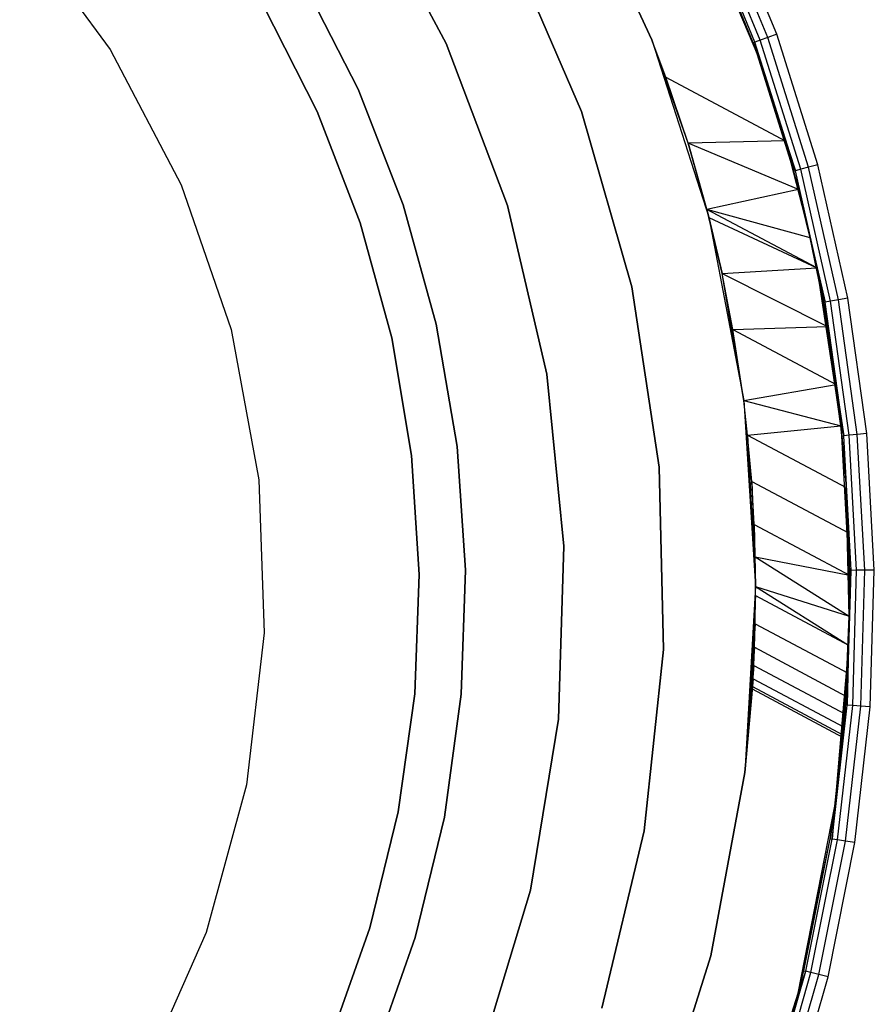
# Model space of a CAD drawing. Extents: x 0.61 to 3.96, y -1.67 to 1.67.
# Tile 21 of 27: x 2.9 to 3.57, y -0.33 to 0.45. Entities that reach past the tile are written whole.
import ezdxf

# ---------------------------------------------------------------- set-up
doc = ezdxf.new("R2010")
doc.units = 0
doc.header["$MEASUREMENT"] = 0
doc.layers.get('0').update_dxf_attribs({"color": 13, "linetype": 'CONTINUOUS'})

# ---------------------------------------------------------------- blocks, each defined once
blk = doc.blocks.new('ACRE_PM_STL_1')
at = {"color": 0}
for p, q in [((3.39849, 0.43429, 0.86811), (3.3367, 0.56765, 0.86811)), ((3.3367, 0.56765, 0.07677), (3.39849, 0.43429, 0.07677)), ((3.3367, 0.56765, 0.07677), (3.39849, 0.43429, 0.07677)), ((3.39849, 0.43429, 0.86811), (3.3367, 0.56765, 0.86811)), ((3.42336, 0.56091, 0.86811), (3.48173, 0.42252, 0.86811)), ((3.42336, 0.56091, 0.86811), (3.48173, 0.42252, 0.86811)), ((3.23645, 0.43135, 0.07677), (3.17202, 0.55165, 0.07677)), ((3.17202, 0.55165, 1.10039), (3.23645, 0.43135, 1.10039)), ((3.23645, 0.43135, 0.07677), (3.17202, 0.55165, 0.07677)), ((3.17202, 0.55165, 1.10039), (3.23645, 0.43135, 1.10039)), ((3.49686, 0.43866, 0.10827), (3.45591, 0.5384, 0.10827)), ((3.49686, 0.43866, 0.10827), (3.45591, 0.5384, 0.10827)), ((3.47835, 0.43195, 0.12795), (3.43803, 0.53017, 0.12795)), ((3.43803, 0.53017, 0.12795), (3.48173, 0.42252, 0.86811)), ((3.43803, 0.53017, 0.12795), (3.48173, 0.42252, 0.86811)), ((3.47835, 0.43195, 0.12795), (3.43803, 0.53017, 0.12795)), ((3.47976, 0.43246, 0.12042), (3.43939, 0.53079, 0.12042)), ((3.47976, 0.43246, 0.12042), (3.43939, 0.53079, 0.12042)), ((3.48377, 0.43391, 0.11403), (3.44326, 0.53258, 0.11403)), ((3.48377, 0.43391, 0.11403), (3.44326, 0.53258, 0.11403)), ((3.48977, 0.43609, 0.10977), (3.44906, 0.53525, 0.10977)), ((3.48977, 0.43609, 0.10977), (3.44906, 0.53525, 0.10977)), ((2.90027, 0.52408, 0.07677), (2.97153, 0.42675, 0.07677)), ((2.90027, 0.52408, 0.07677), (2.97153, 0.42675, 0.07677)), ((2.90027, 0.52408, 0.00197), (2.97153, 0.42675, 0.00197)), ((2.90027, 0.52408, 0.00197), (2.97153, 0.42675, 0.00197)), ((3.28604, 0.50981, 0.07677), (3.34302, 0.3778, 0.07677)), ((3.34302, 0.3778, 1.10039), (3.28604, 0.50981, 1.10039)), ((3.34302, 0.3778, 1.10039), (3.28604, 0.50981, 1.10039)), ((3.28604, 0.50981, 0.07677), (3.34302, 0.3778, 0.07677)), ((3.12246, 0.48237, 0.6752), (3.16697, 0.39532, 0.6752)), ((3.16697, 0.39532, 0.59646), (3.12246, 0.48237, 0.59646)), ((3.12246, 0.48237, 0.6752), (3.16697, 0.39532, 0.6752)), ((3.16697, 0.39532, 0.59646), (3.12246, 0.48237, 0.59646)), ((3.13482, 0.37781, 0.08337), (3.09224, 0.46169, 0.08337)), ((3.09224, 0.46169, 0.13104), (3.13482, 0.37781, 0.13104)), ((3.13482, 0.37781, 0.08337), (3.09224, 0.46169, 0.08337)), ((3.09224, 0.46169, 0.13104), (3.13482, 0.37781, 0.13104)), ((3.48977, 0.43609, 0.10977), (3.48377, 0.43391, 0.11403)), ((3.48977, 0.43609, 0.10977), (3.48377, 0.43391, 0.11403)), ((3.49686, 0.43866, 0.10827), (3.48977, 0.43609, 0.10977)), ((3.49686, 0.43866, 0.10827), (3.48977, 0.43609, 0.10977)), ((3.52205, 0.33387, 0.10977), (3.48977, 0.43609, 0.10977)), ((3.52205, 0.33387, 0.10977), (3.48977, 0.43609, 0.10977)), ((3.52932, 0.33584, 0.10827), (3.49686, 0.43866, 0.10827)), ((3.52932, 0.33584, 0.10827), (3.49686, 0.43866, 0.10827)), ((3.28463, 0.30366, 0.07677), (3.23645, 0.43135, 0.07677)), ((3.23645, 0.43135, 1.10039), (3.28463, 0.30366, 1.10039)), ((3.23645, 0.43135, 0.07677), (3.23645, 0.43135, 1.10039)), ((3.23645, 0.43135, 0.07677), (3.23645, 0.43135, 1.10039)), ((3.28463, 0.30366, 0.07677), (3.23645, 0.43135, 0.07677)), ((3.23645, 0.43135, 1.10039), (3.28463, 0.30366, 1.10039)), ((3.42697, 0.3528, 0.86992), (3.39849, 0.43429, 0.07677)), ((3.39849, 0.43429, 0.07677), (3.44343, 0.29435, 0.07677)), ((3.40953, 0.40488, 0.86811), (3.39849, 0.43429, 0.07677)), ((3.42697, 0.3528, 0.86992), (3.39849, 0.43429, 0.07677)), ((3.40953, 0.40488, 0.86811), (3.39849, 0.43429, 0.07677)), ((3.40953, 0.40488, 0.86811), (3.39849, 0.43429, 0.86811)), ((3.39849, 0.43429, 0.86811), (3.39849, 0.43429, 0.07677)), ((3.39849, 0.43429, 0.86811), (3.39849, 0.43429, 0.07677)), ((3.39849, 0.43429, 0.07677), (3.44343, 0.29435, 0.07677)), ((3.40953, 0.40488, 0.86811), (3.39849, 0.43429, 0.86811)), ((3.47835, 0.43195, 0.12795), (3.47976, 0.43246, 0.12042)), ((3.47835, 0.43195, 0.12795), (3.47976, 0.43246, 0.12042)), ((3.48173, 0.42252, 0.12795), (3.47835, 0.43195, 0.12795)), ((3.47835, 0.43195, 0.12795), (3.48173, 0.42252, 0.86811)), ((3.47835, 0.43195, 0.12795), (3.48173, 0.42252, 0.86811)), ((3.48173, 0.42252, 0.12795), (3.47835, 0.43195, 0.12795)), ((3.48377, 0.43391, 0.11403), (3.47976, 0.43246, 0.12042)), ((3.48377, 0.43391, 0.11403), (3.47976, 0.43246, 0.12042)), ((3.48173, 0.42252, 0.12795), (3.47976, 0.43246, 0.12042)), ((3.48173, 0.42252, 0.12795), (3.47976, 0.43246, 0.12042)), ((3.51176, 0.33109, 0.12042), (3.47976, 0.43246, 0.12042)), ((3.51176, 0.33109, 0.12042), (3.47976, 0.43246, 0.12042)), ((3.51588, 0.33221, 0.11403), (3.48377, 0.43391, 0.11403)), ((3.51588, 0.33221, 0.11403), (3.48377, 0.43391, 0.11403)), ((2.97153, 0.42675, 0.07677), (3.02748, 0.31989, 0.07677)), ((2.97153, 0.42675, 0.07677), (3.02748, 0.31989, 0.07677)), ((2.97153, 0.42675, 0.07677), (2.97153, 0.42675, 0.00197)), ((2.97153, 0.42675, 0.00197), (3.02748, 0.31989, 0.00197)), ((2.97153, 0.42675, 0.07677), (2.97153, 0.42675, 0.00197)), ((2.97153, 0.42675, 0.00197), (3.02748, 0.31989, 0.00197)), ((3.48173, 0.42252, 0.12795), (3.48173, 0.42252, 0.86811)), ((3.48173, 0.42252, 0.86811), (3.51031, 0.3307, 0.12795)), ((3.51031, 0.3307, 0.12795), (3.48173, 0.42252, 0.12795)), ((3.48173, 0.42252, 0.86811), (3.51031, 0.3307, 0.12795)), ((3.48173, 0.42252, 0.86811), (3.50357, 0.35472, 0.86811)), ((3.48173, 0.42252, 0.12795), (3.48173, 0.42252, 0.86811)), ((3.48173, 0.42252, 0.12795), (3.51176, 0.33109, 0.12042)), ((3.51031, 0.3307, 0.12795), (3.48173, 0.42252, 0.12795)), ((3.48173, 0.42252, 0.12795), (3.51176, 0.33109, 0.12042)), ((3.48173, 0.42252, 0.86811), (3.50357, 0.35472, 0.86811)), ((3.42697, 0.3528, 0.86992), (3.40953, 0.40488, 0.86811)), ((3.40953, 0.40488, 0.86811), (3.50357, 0.35472, 0.86811)), ((3.40953, 0.40488, 0.86811), (3.50357, 0.35472, 0.86811)), ((3.42697, 0.3528, 0.86992), (3.40953, 0.40488, 0.86811)), ((3.16697, 0.39532, 0.6752), (3.16697, 0.39532, 0.59646)), ((3.16697, 0.39532, 0.6752), (3.20245, 0.30422, 0.6752)), ((3.20245, 0.30422, 0.59646), (3.16697, 0.39532, 0.59646)), ((3.16697, 0.39532, 0.6752), (3.16697, 0.39532, 0.59646)), ((3.16697, 0.39532, 0.6752), (3.20245, 0.30422, 0.6752)), ((3.20245, 0.30422, 0.59646), (3.16697, 0.39532, 0.59646)), ((3.16869, 0.29005, 0.08337), (3.13482, 0.37781, 0.08337)), ((3.13482, 0.37781, 0.08337), (3.13482, 0.37781, 0.13104)), ((3.13482, 0.37781, 0.13104), (3.16869, 0.29005, 0.13104)), ((3.13482, 0.37781, 0.08337), (3.13482, 0.37781, 0.13104)), ((3.16869, 0.29005, 0.08337), (3.13482, 0.37781, 0.08337)), ((3.13482, 0.37781, 0.13104), (3.16869, 0.29005, 0.13104)), ((3.34302, 0.3778, 0.07677), (3.38266, 0.2396, 0.07677)), ((3.38266, 0.2396, 1.10039), (3.34302, 0.3778, 1.10039)), ((3.34302, 0.3778, 1.10039), (3.34302, 0.3778, 0.07677)), ((3.38266, 0.2396, 1.10039), (3.34302, 0.3778, 1.10039)), ((3.34302, 0.3778, 0.07677), (3.38266, 0.2396, 0.07677)), ((3.34302, 0.3778, 1.10039), (3.34302, 0.3778, 0.07677)), ((3.50357, 0.35472, 0.86811), (3.42697, 0.3528, 0.86992)), ((3.50357, 0.35472, 0.86811), (3.42697, 0.3528, 0.86992)), ((3.44182, 0.3006, 0.87568), (3.42697, 0.3528, 0.86992)), ((3.42697, 0.3528, 0.86992), (3.44343, 0.29435, 0.07677)), ((3.42697, 0.3528, 0.86992), (3.44343, 0.29435, 0.07677)), ((3.51409, 0.31641, 0.86917), (3.42697, 0.3528, 0.86992)), ((3.44182, 0.3006, 0.87568), (3.42697, 0.3528, 0.86992)), ((3.51409, 0.31641, 0.86917), (3.42697, 0.3528, 0.86992)), ((3.50357, 0.35472, 0.86811), (3.51031, 0.3307, 0.12795)), ((3.50357, 0.35472, 0.86811), (3.51031, 0.3307, 0.12795)), ((3.50357, 0.35472, 0.86811), (3.52331, 0.27819, 0.12795)), ((3.50357, 0.35472, 0.86811), (3.52331, 0.27819, 0.12795)), ((3.50357, 0.35472, 0.86811), (3.51409, 0.31641, 0.86917)), ((3.50357, 0.35472, 0.86811), (3.51409, 0.31641, 0.86917)), ((3.52205, 0.33387, 0.10977), (3.51588, 0.33221, 0.11403)), ((3.52205, 0.33387, 0.10977), (3.51588, 0.33221, 0.11403)), ((3.52932, 0.33584, 0.10827), (3.52205, 0.33387, 0.10977)), ((3.52932, 0.33584, 0.10827), (3.52205, 0.33387, 0.10977)), ((3.54565, 0.22931, 0.10977), (3.52205, 0.33387, 0.10977)), ((3.54565, 0.22931, 0.10977), (3.52205, 0.33387, 0.10977)), ((3.55306, 0.23066, 0.10827), (3.52932, 0.33584, 0.10827)), ((3.55306, 0.23066, 0.10827), (3.52932, 0.33584, 0.10827)), ((3.51031, 0.3307, 0.12795), (3.51176, 0.33109, 0.12042)), ((3.51031, 0.3307, 0.12795), (3.51176, 0.33109, 0.12042)), ((3.52331, 0.27819, 0.12795), (3.51031, 0.3307, 0.12795)), ((3.52331, 0.27819, 0.12795), (3.51031, 0.3307, 0.12795)), ((3.51588, 0.33221, 0.11403), (3.51176, 0.33109, 0.12042)), ((3.51588, 0.33221, 0.11403), (3.51176, 0.33109, 0.12042)), ((3.52331, 0.27819, 0.12795), (3.51176, 0.33109, 0.12042)), ((3.52331, 0.27819, 0.12795), (3.51176, 0.33109, 0.12042)), ((3.53517, 0.2274, 0.12042), (3.51176, 0.33109, 0.12042)), ((3.53517, 0.2274, 0.12042), (3.51176, 0.33109, 0.12042)), ((3.53937, 0.22817, 0.11403), (3.51588, 0.33221, 0.11403)), ((3.53937, 0.22817, 0.11403), (3.51588, 0.33221, 0.11403)), ((3.02748, 0.31989, 0.07677), (3.06688, 0.20587, 0.07677)), ((3.02748, 0.31989, 0.07677), (3.06688, 0.20587, 0.07677)), ((3.02748, 0.31989, 0.07677), (3.02748, 0.31989, 0.00197)), ((3.02748, 0.31989, 0.00197), (3.06688, 0.20587, 0.00197)), ((3.02748, 0.31989, 0.07677), (3.02748, 0.31989, 0.00197)), ((3.02748, 0.31989, 0.00197), (3.06688, 0.20587, 0.00197)), ((3.51409, 0.31641, 0.86917), (3.44182, 0.3006, 0.87568)), ((3.51409, 0.31641, 0.86917), (3.44182, 0.3006, 0.87568)), ((3.51409, 0.31641, 0.86917), (3.52331, 0.27819, 0.12795)), ((3.51409, 0.31641, 0.86917), (3.52331, 0.27819, 0.12795)), ((3.51409, 0.31641, 0.86917), (3.52333, 0.27811, 0.87245)), ((3.51409, 0.31641, 0.86917), (3.52333, 0.27811, 0.87245)), ((3.20245, 0.30422, 0.6752), (3.20245, 0.30422, 0.59646)), ((3.20245, 0.30422, 0.6752), (3.22853, 0.20999, 0.6752)), ((3.22853, 0.20999, 0.59646), (3.20245, 0.30422, 0.59646)), ((3.20245, 0.30422, 0.6752), (3.20245, 0.30422, 0.59646)), ((3.20245, 0.30422, 0.6752), (3.22853, 0.20999, 0.6752)), ((3.22853, 0.20999, 0.59646), (3.20245, 0.30422, 0.59646)), ((3.31573, 0.17078, 0.07677), (3.28463, 0.30366, 0.07677)), ((3.28463, 0.30366, 1.10039), (3.31573, 0.17078, 1.10039)), ((3.28463, 0.30366, 0.07677), (3.28463, 0.30366, 1.10039)), ((3.28463, 0.30366, 0.07677), (3.28463, 0.30366, 1.10039)), ((3.31573, 0.17078, 0.07677), (3.28463, 0.30366, 0.07677)), ((3.28463, 0.30366, 1.10039), (3.31573, 0.17078, 1.10039)), ((3.44345, 0.2943, 0.87666), (3.44182, 0.3006, 0.87568)), ((3.44182, 0.3006, 0.87568), (3.44343, 0.29435, 0.07677)), ((3.44182, 0.3006, 0.87568), (3.44343, 0.29435, 0.07677)), ((3.44345, 0.2943, 0.87666), (3.44182, 0.3006, 0.87568)), ((3.52842, 0.25441, 0.87568), (3.44182, 0.3006, 0.87568)), ((3.52333, 0.27811, 0.87245), (3.44182, 0.3006, 0.87568)), ((3.52842, 0.25441, 0.87568), (3.44182, 0.3006, 0.87568)), ((3.52333, 0.27811, 0.87245), (3.44182, 0.3006, 0.87568)), ((3.1935, 0.19931, 0.08337), (3.16869, 0.29005, 0.08337)), ((3.16869, 0.29005, 0.08337), (3.16869, 0.29005, 0.13104)), ((3.16869, 0.29005, 0.13104), (3.1935, 0.19931, 0.13104)), ((3.16869, 0.29005, 0.08337), (3.16869, 0.29005, 0.13104)), ((3.1935, 0.19931, 0.08337), (3.16869, 0.29005, 0.08337)), ((3.16869, 0.29005, 0.13104), (3.1935, 0.19931, 0.13104)), ((3.44343, 0.29435, 0.07677), (3.44345, 0.2943, 0.87666)), ((3.44343, 0.29435, 0.07677), (3.44345, 0.2943, 0.87666)), ((3.44343, 0.29435, 0.07677), (3.4538, 0.25009, 0.88551)), ((3.44343, 0.29435, 0.07677), (3.4538, 0.25009, 0.88551)), ((3.44343, 0.29435, 0.07677), (3.47084, 0.14994, 0.07677)), ((3.44343, 0.29435, 0.07677), (3.47084, 0.14994, 0.07677)), ((3.4538, 0.25009, 0.88551), (3.44345, 0.2943, 0.87666)), ((3.44345, 0.2943, 0.87666), (3.52842, 0.25441, 0.87568)), ((3.44345, 0.2943, 0.87666), (3.52842, 0.25441, 0.87568)), ((3.4538, 0.25009, 0.88551), (3.44345, 0.2943, 0.87666)), ((3.52331, 0.27819, 0.12795), (3.52333, 0.27811, 0.87245)), ((3.53369, 0.22714, 0.12795), (3.52331, 0.27819, 0.12795)), ((3.52331, 0.27819, 0.12795), (3.52333, 0.27811, 0.87245)), ((3.52331, 0.27819, 0.12795), (3.53517, 0.2274, 0.12042)), ((3.52331, 0.27819, 0.12795), (3.53517, 0.2274, 0.12042)), ((3.53369, 0.22714, 0.12795), (3.52331, 0.27819, 0.12795)), ((3.52333, 0.27811, 0.87245), (3.53369, 0.22714, 0.12795)), ((3.52333, 0.27811, 0.87245), (3.53369, 0.22714, 0.12795)), ((3.52333, 0.27811, 0.87245), (3.52842, 0.25441, 0.87568)), ((3.52333, 0.27811, 0.87245), (3.52842, 0.25441, 0.87568)), ((3.4538, 0.25009, 0.88551), (3.52842, 0.25441, 0.87568)), ((3.4538, 0.25009, 0.88551), (3.52842, 0.25441, 0.87568)), ((3.47084, 0.14994, 0.07677), (3.4538, 0.25009, 0.88551)), ((3.47084, 0.14994, 0.07677), (3.4538, 0.25009, 0.88551)), ((3.4624, 0.20592, 0.89808), (3.4538, 0.25009, 0.88551)), ((3.4538, 0.25009, 0.88551), (3.53697, 0.20833, 0.88481)), ((3.4538, 0.25009, 0.88551), (3.53697, 0.20833, 0.88481)), ((3.4624, 0.20592, 0.89808), (3.4538, 0.25009, 0.88551)), ((3.52842, 0.25441, 0.87568), (3.53369, 0.22714, 0.12795)), ((3.52842, 0.25441, 0.87568), (3.53369, 0.22714, 0.12795)), ((3.52842, 0.25441, 0.87568), (3.54753, 0.12995, 0.12795)), ((3.52842, 0.25441, 0.87568), (3.54753, 0.12995, 0.12795)), ((3.52842, 0.25441, 0.87568), (3.53697, 0.20833, 0.88481)), ((3.52842, 0.25441, 0.87568), (3.53697, 0.20833, 0.88481)), ((3.38266, 0.2396, 0.07677), (3.4043, 0.09745, 0.07677)), ((3.4043, 0.09745, 1.10039), (3.38266, 0.2396, 1.10039)), ((3.38266, 0.2396, 1.10039), (3.38266, 0.2396, 0.07677)), ((3.4043, 0.09745, 1.10039), (3.38266, 0.2396, 1.10039)), ((3.38266, 0.2396, 0.07677), (3.4043, 0.09745, 0.07677)), ((3.38266, 0.2396, 1.10039), (3.38266, 0.2396, 0.07677)), ((3.53369, 0.22714, 0.12795), (3.53517, 0.2274, 0.12042)), ((3.53369, 0.22714, 0.12795), (3.53517, 0.2274, 0.12042)), ((3.54753, 0.12995, 0.12795), (3.53369, 0.22714, 0.12795)), ((3.53369, 0.22714, 0.12795), (3.54982, 0.12212, 0.12042)), ((3.54753, 0.12995, 0.12795), (3.53369, 0.22714, 0.12795)), ((3.53369, 0.22714, 0.12795), (3.54982, 0.12212, 0.12042)), ((3.53937, 0.22817, 0.11403), (3.53517, 0.2274, 0.12042)), ((3.53937, 0.22817, 0.11403), (3.53517, 0.2274, 0.12042)), ((3.54982, 0.12212, 0.12042), (3.53517, 0.2274, 0.12042)), ((3.54982, 0.12212, 0.12042), (3.53517, 0.2274, 0.12042)), ((3.54565, 0.22931, 0.10977), (3.53937, 0.22817, 0.11403)), ((3.54565, 0.22931, 0.10977), (3.53937, 0.22817, 0.11403)), ((3.55407, 0.12253, 0.11403), (3.53937, 0.22817, 0.11403)), ((3.55407, 0.12253, 0.11403), (3.53937, 0.22817, 0.11403)), ((3.55306, 0.23066, 0.10827), (3.54565, 0.22931, 0.10977)), ((3.55306, 0.23066, 0.10827), (3.54565, 0.22931, 0.10977)), ((3.56042, 0.12315, 0.10977), (3.54565, 0.22931, 0.10977)), ((3.56042, 0.12315, 0.10977), (3.54565, 0.22931, 0.10977)), ((3.56792, 0.12387, 0.10827), (3.55306, 0.23066, 0.10827)), ((3.56792, 0.12387, 0.10827), (3.55306, 0.23066, 0.10827)), ((3.22853, 0.20999, 0.6752), (3.22853, 0.20999, 0.59646)), ((3.22853, 0.20999, 0.6752), (3.24494, 0.11361, 0.6752)), ((3.24494, 0.11361, 0.59646), (3.22853, 0.20999, 0.59646)), ((3.22853, 0.20999, 0.6752), (3.22853, 0.20999, 0.59646)), ((3.22853, 0.20999, 0.6752), (3.24494, 0.11361, 0.6752)), ((3.24494, 0.11361, 0.59646), (3.22853, 0.20999, 0.59646)), ((3.06688, 0.20587, 0.07677), (3.08885, 0.08726, 0.07677)), ((3.06688, 0.20587, 0.07677), (3.08885, 0.08726, 0.07677)), ((3.06688, 0.20587, 0.07677), (3.06688, 0.20587, 0.00197)), ((3.06688, 0.20587, 0.00197), (3.08885, 0.08726, 0.00197)), ((3.06688, 0.20587, 0.07677), (3.06688, 0.20587, 0.00197)), ((3.06688, 0.20587, 0.00197), (3.08885, 0.08726, 0.00197)), ((3.4624, 0.20592, 0.89808), (3.53697, 0.20833, 0.88481)), ((3.4624, 0.20592, 0.89808), (3.53697, 0.20833, 0.88481)), ((3.47084, 0.14994, 0.07677), (3.4624, 0.20592, 0.89808)), ((3.47084, 0.14994, 0.92041), (3.4624, 0.20592, 0.89808)), ((3.47084, 0.14994, 0.07677), (3.4624, 0.20592, 0.89808)), ((3.4624, 0.20592, 0.89808), (3.54375, 0.16252, 0.89808)), ((3.4624, 0.20592, 0.89808), (3.54375, 0.16252, 0.89808)), ((3.47084, 0.14994, 0.92041), (3.4624, 0.20592, 0.89808)), ((3.53697, 0.20833, 0.88481), (3.54753, 0.12995, 0.12795)), ((3.53697, 0.20833, 0.88481), (3.54753, 0.12995, 0.12795)), ((3.53697, 0.20833, 0.88481), (3.54375, 0.16252, 0.89808)), ((3.53697, 0.20833, 0.88481), (3.54375, 0.16252, 0.89808)), ((3.20901, 0.10653, 0.08337), (3.1935, 0.19931, 0.08337)), ((3.1935, 0.19931, 0.08337), (3.1935, 0.19931, 0.13104)), ((3.1935, 0.19931, 0.13104), (3.20901, 0.10653, 0.13104)), ((3.1935, 0.19931, 0.08337), (3.1935, 0.19931, 0.13104)), ((3.20901, 0.10653, 0.08337), (3.1935, 0.19931, 0.08337)), ((3.1935, 0.19931, 0.13104), (3.20901, 0.10653, 0.13104)), ((3.32921, 0.03498, 0.07677), (3.31573, 0.17078, 0.07677)), ((3.31573, 0.17078, 1.10039), (3.32921, 0.03498, 1.10039)), ((3.31573, 0.17078, 0.07677), (3.31573, 0.17078, 1.10039)), ((3.31573, 0.17078, 0.07677), (3.31573, 0.17078, 1.10039)), ((3.32921, 0.03498, 0.07677), (3.31573, 0.17078, 0.07677)), ((3.31573, 0.17078, 1.10039), (3.32921, 0.03498, 1.10039)), ((3.47084, 0.14994, 0.92041), (3.54375, 0.16252, 0.89808)), ((3.47084, 0.14994, 0.92041), (3.54375, 0.16252, 0.89808)), ((3.54753, 0.12995, 0.12795), (3.54375, 0.16252, 0.89808)), ((3.54375, 0.16252, 0.89808), (3.54753, 0.12995, 0.91045)), ((3.54753, 0.12995, 0.12795), (3.54375, 0.16252, 0.89808)), ((3.54375, 0.16252, 0.89808), (3.54753, 0.12995, 0.91045)), ((3.47398, 0.1226, 0.93446), (3.47084, 0.14994, 0.07677)), ((3.47084, 0.14994, 0.07677), (3.48029, 0.00326, 0.07677)), ((3.47398, 0.1226, 0.93446), (3.47084, 0.14994, 0.07677)), ((3.47398, 0.1226, 0.93446), (3.47084, 0.14994, 0.92041)), ((3.47084, 0.14994, 0.92041), (3.47084, 0.14994, 0.07677)), ((3.47084, 0.14994, 0.92041), (3.47084, 0.14994, 0.07677)), ((3.47084, 0.14994, 0.07677), (3.48029, 0.00326, 0.07677)), ((3.47084, 0.14994, 0.92041), (3.54753, 0.12995, 0.91045)), ((3.47084, 0.14994, 0.92041), (3.54753, 0.12995, 0.91045)), ((3.47398, 0.1226, 0.93446), (3.47084, 0.14994, 0.92041)), ((3.47398, 0.1226, 0.93446), (3.54753, 0.12995, 0.91045)), ((3.47398, 0.1226, 0.93446), (3.54753, 0.12995, 0.91045)), ((3.54833, 0.12198, 0.12795), (3.54753, 0.12995, 0.91045)), ((3.54753, 0.12995, 0.91045), (3.55161, 0.08119, 0.93446)), ((3.54833, 0.12198, 0.12795), (3.54753, 0.12995, 0.91045)), ((3.54833, 0.12198, 0.12795), (3.54753, 0.12995, 0.12795)), ((3.54753, 0.12995, 0.12795), (3.54753, 0.12995, 0.91045)), ((3.54753, 0.12995, 0.12795), (3.54753, 0.12995, 0.91045)), ((3.54753, 0.12995, 0.12795), (3.54982, 0.12212, 0.12042)), ((3.54753, 0.12995, 0.12795), (3.54982, 0.12212, 0.12042)), ((3.54833, 0.12198, 0.12795), (3.54753, 0.12995, 0.12795)), ((3.54753, 0.12995, 0.91045), (3.55161, 0.08119, 0.93446)), ((3.47718, 0.08613, 0.95718), (3.47398, 0.1226, 0.93446)), ((3.47398, 0.1226, 0.93446), (3.48029, 0.00326, 0.07677)), ((3.47398, 0.1226, 0.93446), (3.48029, 0.00326, 0.07677)), ((3.47398, 0.1226, 0.93446), (3.55161, 0.08119, 0.93446)), ((3.47718, 0.08613, 0.95718), (3.47398, 0.1226, 0.93446)), ((3.47398, 0.1226, 0.93446), (3.55161, 0.08119, 0.93446)), ((3.54833, 0.12198, 0.12795), (3.54982, 0.12212, 0.12042)), ((3.54833, 0.12198, 0.12795), (3.54982, 0.12212, 0.12042)), ((3.55411, 0.01596, 0.12795), (3.54833, 0.12198, 0.12795)), ((3.54833, 0.12198, 0.12795), (3.55161, 0.08119, 0.93446)), ((3.54833, 0.12198, 0.12795), (3.55161, 0.08119, 0.93446)), ((3.55411, 0.01596, 0.12795), (3.54833, 0.12198, 0.12795)), ((3.55407, 0.12253, 0.11403), (3.54982, 0.12212, 0.12042)), ((3.55407, 0.12253, 0.11403), (3.54982, 0.12212, 0.12042)), ((3.55561, 0.01598, 0.12042), (3.54982, 0.12212, 0.12042)), ((3.55561, 0.01598, 0.12042), (3.54982, 0.12212, 0.12042)), ((3.56042, 0.12315, 0.10977), (3.55407, 0.12253, 0.11403)), ((3.56042, 0.12315, 0.10977), (3.55407, 0.12253, 0.11403)), ((3.55987, 0.01603, 0.11403), (3.55407, 0.12253, 0.11403)), ((3.55987, 0.01603, 0.11403), (3.55407, 0.12253, 0.11403)), ((3.56792, 0.12387, 0.10827), (3.56042, 0.12315, 0.10977)), ((3.56792, 0.12387, 0.10827), (3.56042, 0.12315, 0.10977)), ((3.56626, 0.01611, 0.10977), (3.56042, 0.12315, 0.10977)), ((3.56626, 0.01611, 0.10977), (3.56042, 0.12315, 0.10977)), ((3.57379, 0.01621, 0.10827), (3.56792, 0.12387, 0.10827)), ((3.57379, 0.01621, 0.10827), (3.56792, 0.12387, 0.10827)), ((3.24494, 0.11361, 0.6752), (3.24494, 0.11361, 0.59646)), ((3.24494, 0.11361, 0.6752), (3.25151, 0.01606, 0.6752)), ((3.25151, 0.01606, 0.59646), (3.24494, 0.11361, 0.59646)), ((3.24494, 0.11361, 0.6752), (3.24494, 0.11361, 0.59646)), ((3.24494, 0.11361, 0.6752), (3.25151, 0.01606, 0.6752)), ((3.25151, 0.01606, 0.59646), (3.24494, 0.11361, 0.59646)), ((3.21506, 0.01265, 0.08337), (3.20901, 0.10653, 0.08337)), ((3.20901, 0.10653, 0.08337), (3.20901, 0.10653, 0.13104)), ((3.20901, 0.10653, 0.13104), (3.21506, 0.01265, 0.13104)), ((3.20901, 0.10653, 0.08337), (3.20901, 0.10653, 0.13104)), ((3.21506, 0.01265, 0.08337), (3.20901, 0.10653, 0.08337)), ((3.20901, 0.10653, 0.13104), (3.21506, 0.01265, 0.13104)), ((3.4043, 0.09745, 0.07677), (3.40758, -0.04629, 0.07677)), ((3.40758, -0.04629, 1.10039), (3.4043, 0.09745, 1.10039)), ((3.4043, 0.09745, 1.10039), (3.4043, 0.09745, 0.07677)), ((3.40758, -0.04629, 1.10039), (3.4043, 0.09745, 1.10039)), ((3.4043, 0.09745, 0.07677), (3.40758, -0.04629, 0.07677)), ((3.4043, 0.09745, 1.10039), (3.4043, 0.09745, 0.07677)), ((3.08885, 0.08726, 0.07677), (3.09289, -0.0333, 0.07677)), ((3.08885, 0.08726, 0.07677), (3.09289, -0.0333, 0.07677)), ((3.08885, 0.08726, 0.07677), (3.08885, 0.08726, 0.00197)), ((3.08885, 0.08726, 0.00197), (3.09289, -0.0333, 0.00197)), ((3.08885, 0.08726, 0.07677), (3.08885, 0.08726, 0.00197)), ((3.08885, 0.08726, 0.00197), (3.09289, -0.0333, 0.00197)), ((3.47915, 0.05222, 0.98342), (3.47718, 0.08613, 0.95718)), ((3.47718, 0.08613, 0.95718), (3.48029, 0.00326, 0.07677)), ((3.47718, 0.08613, 0.95718), (3.48029, 0.00326, 0.07677)), ((3.47718, 0.08613, 0.95718), (3.55339, 0.04555, 0.95712)), ((3.47915, 0.05222, 0.98342), (3.47718, 0.08613, 0.95718)), ((3.47718, 0.08613, 0.95718), (3.55339, 0.04555, 0.95712)), ((3.55161, 0.08119, 0.93446), (3.55339, 0.04555, 0.95712)), ((3.55405, -0.02011, 0.12795), (3.55161, 0.08119, 0.93446)), ((3.55411, 0.01596, 0.12795), (3.55161, 0.08119, 0.93446)), ((3.55405, -0.02011, 0.12795), (3.55161, 0.08119, 0.93446)), ((3.55411, 0.01596, 0.12795), (3.55161, 0.08119, 0.93446)), ((3.55161, 0.08119, 0.93446), (3.55339, 0.04555, 0.95712)), ((3.47999, 0.02667, 1.00749), (3.47915, 0.05222, 0.98342)), ((3.47915, 0.05222, 0.98342), (3.48029, 0.00326, 0.07677)), ((3.47915, 0.05222, 0.98342), (3.48029, 0.00326, 0.07677)), ((3.47915, 0.05222, 0.98342), (3.55415, 0.01221, 0.98342)), ((3.47915, 0.05222, 0.98342), (3.55415, 0.01221, 0.98342)), ((3.47999, 0.02667, 1.00749), (3.47915, 0.05222, 0.98342)), ((3.55339, 0.04555, 0.95712), (3.55405, -0.02011, 0.12795)), ((3.55339, 0.04555, 0.95712), (3.55405, -0.02011, 0.12795)), ((3.55339, 0.04555, 0.95712), (3.55415, 0.01221, 0.98342)), ((3.55339, 0.04555, 0.95712), (3.55415, 0.01221, 0.98342)), ((3.32486, -0.10142, 0.07677), (3.32921, 0.03498, 0.07677)), ((3.32921, 0.03498, 1.10039), (3.32486, -0.10142, 1.10039)), ((3.32486, -0.10142, 0.07677), (3.32921, 0.03498, 0.07677)), ((3.32921, 0.03498, 1.10039), (3.32486, -0.10142, 1.10039)), ((3.32921, 0.03498, 0.07677), (3.32921, 0.03498, 1.10039)), ((3.32921, 0.03498, 0.07677), (3.32921, 0.03498, 1.10039)), ((3.48029, 0.00326, 0.07677), (3.47999, 0.02667, 1.00749)), ((3.48029, 0.00326, 1.03393), (3.47999, 0.02667, 1.00749)), ((3.48029, 0.00326, 0.07677), (3.47999, 0.02667, 1.00749)), ((3.47999, 0.02667, 1.00749), (3.55415, 0.01221, 0.98342)), ((3.47999, 0.02667, 1.00749), (3.55415, 0.01221, 0.98342)), ((3.47999, 0.02667, 1.00749), (3.55405, -0.02011, 1.01527)), ((3.47999, 0.02667, 1.00749), (3.55405, -0.02011, 1.01527)), ((3.48029, 0.00326, 1.03393), (3.47999, 0.02667, 1.00749)), ((3.25151, 0.01606, 0.6752), (3.24819, -0.08165, 0.6752)), ((3.24819, -0.08165, 0.59646), (3.25151, 0.01606, 0.59646)), ((3.25151, 0.01606, 0.6752), (3.24819, -0.08165, 0.6752)), ((3.24819, -0.08165, 0.59646), (3.25151, 0.01606, 0.59646)), ((3.25151, 0.01606, 0.6752), (3.25151, 0.01606, 0.59646)), ((3.25151, 0.01606, 0.6752), (3.25151, 0.01606, 0.59646)), ((3.55249, -0.09027, 0.12042), (3.55561, 0.01598, 0.12042)), ((3.55249, -0.09027, 0.12042), (3.55561, 0.01598, 0.12042)), ((3.55405, -0.02011, 0.12795), (3.55561, 0.01598, 0.12042)), ((3.55405, -0.02011, 0.12795), (3.55561, 0.01598, 0.12042)), ((3.55405, -0.02011, 0.12795), (3.55411, 0.01596, 0.12795)), ((3.55405, -0.02011, 0.12795), (3.55411, 0.01596, 0.12795)), ((3.55411, 0.01596, 0.12795), (3.55561, 0.01598, 0.12042)), ((3.55411, 0.01596, 0.12795), (3.55561, 0.01598, 0.12042)), ((3.55987, 0.01603, 0.11403), (3.55561, 0.01598, 0.12042)), ((3.55987, 0.01603, 0.11403), (3.55561, 0.01598, 0.12042)), ((3.55675, -0.09058, 0.11403), (3.55987, 0.01603, 0.11403)), ((3.55675, -0.09058, 0.11403), (3.55987, 0.01603, 0.11403)), ((3.56626, 0.01611, 0.10977), (3.55987, 0.01603, 0.11403)), ((3.56626, 0.01611, 0.10977), (3.55987, 0.01603, 0.11403)), ((3.56312, -0.09103, 0.10977), (3.56626, 0.01611, 0.10977)), ((3.56312, -0.09103, 0.10977), (3.56626, 0.01611, 0.10977)), ((3.57379, 0.01621, 0.10827), (3.56626, 0.01611, 0.10977)), ((3.57379, 0.01621, 0.10827), (3.56626, 0.01611, 0.10977)), ((3.57063, -0.09157, 0.10827), (3.57379, 0.01621, 0.10827)), ((3.57063, -0.09157, 0.10827), (3.57379, 0.01621, 0.10827)), ((3.21157, -0.08136, 0.08337), (3.21506, 0.01265, 0.08337)), ((3.21506, 0.01265, 0.13104), (3.21157, -0.08136, 0.13104)), ((3.21157, -0.08136, 0.08337), (3.21506, 0.01265, 0.08337)), ((3.21506, 0.01265, 0.13104), (3.21157, -0.08136, 0.13104)), ((3.21506, 0.01265, 0.08337), (3.21506, 0.01265, 0.13104)), ((3.21506, 0.01265, 0.08337), (3.21506, 0.01265, 0.13104)), ((3.55415, 0.01221, 0.98342), (3.55405, -0.02011, 0.12795)), ((3.55415, 0.01221, 0.98342), (3.55405, -0.02011, 0.12795)), ((3.55415, 0.01221, 0.98342), (3.55405, -0.02011, 1.01527)), ((3.55415, 0.01221, 0.98342), (3.55405, -0.02011, 1.01527)), ((3.48029, 0.00326, 0.07677), (3.47164, -0.14346, 0.07677)), ((3.48029, 0.00326, 0.07677), (3.47164, -0.14346, 0.07677)), ((3.48028, -0.00383, 1.04302), (3.48029, 0.00326, 0.07677)), ((3.48028, -0.00383, 1.04302), (3.48029, 0.00326, 0.07677)), ((3.48028, -0.00383, 1.04302), (3.48029, 0.00326, 1.03393)), ((3.48028, -0.00383, 1.04302), (3.48029, 0.00326, 1.03393)), ((3.48029, 0.00326, 1.03393), (3.48029, 0.00326, 0.07677)), ((3.48029, 0.00326, 1.03393), (3.48029, 0.00326, 0.07677)), ((3.48029, 0.00326, 1.03393), (3.55405, -0.02011, 1.01527)), ((3.48029, 0.00326, 1.03393), (3.55405, -0.02011, 1.01527)), ((3.48029, 0.00326, 1.03393), (3.55348, -0.04293, 1.04308)), ((3.48029, 0.00326, 1.03393), (3.55348, -0.04293, 1.04308)), ((3.48028, -0.00383, 1.04302), (3.47164, -0.14346, 0.07677)), ((3.48028, -0.00383, 1.04302), (3.47164, -0.14346, 0.07677)), ((3.48, -0.02615, 1.07608), (3.48028, -0.00383, 1.04302)), ((3.48, -0.02615, 1.07608), (3.48028, -0.00383, 1.04302)), ((3.48028, -0.00383, 1.04302), (3.55348, -0.04293, 1.04308)), ((3.48028, -0.00383, 1.04302), (3.55348, -0.04293, 1.04308)), ((3.55405, -0.02011, 1.01527), (3.551, -0.09017, 0.12795)), ((3.551, -0.09017, 0.12795), (3.55405, -0.02011, 0.12795)), ((3.55405, -0.02011, 1.01527), (3.551, -0.09017, 0.12795)), ((3.551, -0.09017, 0.12795), (3.55405, -0.02011, 0.12795)), ((3.55405, -0.02011, 0.12795), (3.55249, -0.09027, 0.12042)), ((3.55405, -0.02011, 0.12795), (3.55249, -0.09027, 0.12042)), ((3.55405, -0.02011, 1.01527), (3.55348, -0.04293, 1.04308)), ((3.55405, -0.02011, 1.01527), (3.55348, -0.04293, 1.04308)), ((3.55405, -0.02011, 0.12795), (3.55405, -0.02011, 1.01527)), ((3.55405, -0.02011, 0.12795), (3.55405, -0.02011, 1.01527)), ((3.48, -0.02615, 1.07608), (3.47164, -0.14346, 0.07677)), ((3.48, -0.02615, 1.07608), (3.47164, -0.14346, 0.07677)), ((3.47945, -0.04467, 1.11115), (3.48, -0.02615, 1.07608)), ((3.47945, -0.04467, 1.11115), (3.48, -0.02615, 1.07608)), ((3.48, -0.02615, 1.07608), (3.55255, -0.06487, 1.07611)), ((3.48, -0.02615, 1.07608), (3.55255, -0.06487, 1.07611)), ((3.09289, -0.0333, 0.07677), (3.07892, -0.15311, 0.07677)), ((3.09289, -0.0333, 0.07677), (3.07892, -0.15311, 0.07677)), ((3.09289, -0.0333, 0.00197), (3.07892, -0.15311, 0.00197)), ((3.09289, -0.0333, 0.00197), (3.07892, -0.15311, 0.00197)), ((3.09289, -0.0333, 0.07677), (3.09289, -0.0333, 0.00197)), ((3.09289, -0.0333, 0.07677), (3.09289, -0.0333, 0.00197)), ((3.40758, -0.04629, 0.07677), (3.39246, -0.18927, 0.07677)), ((3.39246, -0.18927, 1.10039), (3.40758, -0.04629, 1.10039)), ((3.39246, -0.18927, 1.10039), (3.40758, -0.04629, 1.10039)), ((3.40758, -0.04629, 0.07677), (3.39246, -0.18927, 0.07677)), ((3.40758, -0.04629, 1.10039), (3.40758, -0.04629, 0.07677)), ((3.40758, -0.04629, 1.10039), (3.40758, -0.04629, 0.07677)), ((3.47945, -0.04467, 1.11115), (3.47164, -0.14346, 0.07677)), ((3.47945, -0.04467, 1.11115), (3.47164, -0.14346, 0.07677)), ((3.47883, -0.05907, 1.14747), (3.47945, -0.04467, 1.11115)), ((3.47883, -0.05907, 1.14747), (3.47945, -0.04467, 1.11115)), ((3.47945, -0.04467, 1.11115), (3.55148, -0.08309, 1.11115)), ((3.47945, -0.04467, 1.11115), (3.55148, -0.08309, 1.11115)), ((3.55348, -0.04293, 1.04308), (3.54277, -0.16988, 0.12795)), ((3.55348, -0.04293, 1.04308), (3.54277, -0.16988, 0.12795)), ((3.55348, -0.04293, 1.04308), (3.551, -0.09017, 0.12795)), ((3.55348, -0.04293, 1.04308), (3.551, -0.09017, 0.12795)), ((3.55348, -0.04293, 1.04308), (3.55255, -0.06487, 1.07611)), ((3.55348, -0.04293, 1.04308), (3.55255, -0.06487, 1.07611)), ((3.47883, -0.05907, 1.14747), (3.47164, -0.14346, 0.07677)), ((3.47883, -0.05907, 1.14747), (3.47164, -0.14346, 0.07677)), ((3.47827, -0.06943, 1.185), (3.47883, -0.05907, 1.14747)), ((3.47827, -0.06943, 1.185), (3.47883, -0.05907, 1.14747)), ((3.47883, -0.05907, 1.14747), (3.55047, -0.09723, 1.14731)), ((3.47883, -0.05907, 1.14747), (3.55047, -0.09723, 1.14731)), ((3.47827, -0.06943, 1.185), (3.47164, -0.14346, 0.07677)), ((3.47827, -0.06943, 1.185), (3.47164, -0.14346, 0.07677)), ((3.47789, -0.07564, 1.22305), (3.47827, -0.06943, 1.185)), ((3.47789, -0.07564, 1.22305), (3.47827, -0.06943, 1.185)), ((3.47827, -0.06943, 1.185), (3.54964, -0.10751, 1.185)), ((3.47827, -0.06943, 1.185), (3.54964, -0.10751, 1.185)), ((3.55255, -0.06487, 1.07611), (3.54277, -0.16988, 0.12795)), ((3.55255, -0.06487, 1.07611), (3.54277, -0.16988, 0.12795)), ((3.55255, -0.06487, 1.07611), (3.55148, -0.08309, 1.11115)), ((3.55255, -0.06487, 1.07611), (3.55148, -0.08309, 1.11115)), ((3.47789, -0.07564, 1.22305), (3.47164, -0.14346, 0.07677)), ((3.47789, -0.07564, 1.22305), (3.47164, -0.14346, 0.07677)), ((3.47776, -0.07773, 1.26181), (3.47789, -0.07564, 1.22305)), ((3.47776, -0.07773, 1.26181), (3.47789, -0.07564, 1.22305)), ((3.47789, -0.07564, 1.22305), (3.5491, -0.11364, 1.2232)), ((3.47789, -0.07564, 1.22305), (3.5491, -0.11364, 1.2232)), ((3.1986, -0.17453, 0.08337), (3.21157, -0.08136, 0.08337)), ((3.21157, -0.08136, 0.13104), (3.1986, -0.17453, 0.13104)), ((3.1986, -0.17453, 0.08337), (3.21157, -0.08136, 0.08337)), ((3.21157, -0.08136, 0.13104), (3.1986, -0.17453, 0.13104)), ((3.21157, -0.08136, 0.08337), (3.21157, -0.08136, 0.13104)), ((3.21157, -0.08136, 0.08337), (3.21157, -0.08136, 0.13104)), ((3.24819, -0.08165, 0.6752), (3.23499, -0.17852, 0.6752)), ((3.23499, -0.17852, 0.59646), (3.24819, -0.08165, 0.59646)), ((3.24819, -0.08165, 0.6752), (3.23499, -0.17852, 0.6752)), ((3.23499, -0.17852, 0.59646), (3.24819, -0.08165, 0.59646)), ((3.24819, -0.08165, 0.6752), (3.24819, -0.08165, 0.59646)), ((3.24819, -0.08165, 0.6752), (3.24819, -0.08165, 0.59646)), ((3.47164, -0.14346, 0.07677), (3.47776, -0.07773, 1.26181)), ((3.47164, -0.14346, 1.69488), (3.47776, -0.07773, 1.69488)), ((3.47164, -0.14346, 0.07677), (3.47776, -0.07773, 1.26181)), ((3.47164, -0.14346, 1.69488), (3.47776, -0.07773, 1.69488)), ((3.47776, -0.07773, 1.69488), (3.47776, -0.07773, 1.26181)), ((3.54892, -0.11569, 1.69488), (3.47776, -0.07773, 1.69488)), ((3.47776, -0.07773, 1.69488), (3.47776, -0.07773, 1.26181)), ((3.54892, -0.11569, 1.69488), (3.47776, -0.07773, 1.69488)), ((3.54892, -0.11569, 1.26181), (3.47776, -0.07773, 1.26181)), ((3.54892, -0.11569, 1.26181), (3.47776, -0.07773, 1.26181)), ((3.55148, -0.08309, 1.11115), (3.54277, -0.16988, 0.12795)), ((3.55148, -0.08309, 1.11115), (3.54277, -0.16988, 0.12795)), ((3.55148, -0.08309, 1.11115), (3.55047, -0.09723, 1.14731)), ((3.55148, -0.08309, 1.11115), (3.55047, -0.09723, 1.14731)), ((3.5405, -0.19589, 0.12042), (3.55249, -0.09027, 0.12042)), ((3.5405, -0.19589, 0.12042), (3.55249, -0.09027, 0.12042)), ((3.54277, -0.16988, 0.12795), (3.551, -0.09017, 0.12795)), ((3.54277, -0.16988, 0.12795), (3.551, -0.09017, 0.12795)), ((3.54277, -0.16988, 0.12795), (3.55249, -0.09027, 0.12042)), ((3.54277, -0.16988, 0.12795), (3.55249, -0.09027, 0.12042)), ((3.54471, -0.19655, 0.11403), (3.55675, -0.09058, 0.11403)), ((3.54471, -0.19655, 0.11403), (3.55675, -0.09058, 0.11403)), ((3.551, -0.09017, 0.12795), (3.55249, -0.09027, 0.12042)), ((3.551, -0.09017, 0.12795), (3.55249, -0.09027, 0.12042)), ((3.55102, -0.19754, 0.10977), (3.56312, -0.09103, 0.10977)), ((3.55102, -0.19754, 0.10977), (3.56312, -0.09103, 0.10977)), ((3.55675, -0.09058, 0.11403), (3.55249, -0.09027, 0.12042)), ((3.55675, -0.09058, 0.11403), (3.55249, -0.09027, 0.12042)), ((3.56312, -0.09103, 0.10977), (3.55675, -0.09058, 0.11403)), ((3.56312, -0.09103, 0.10977), (3.55675, -0.09058, 0.11403)), ((3.55847, -0.1987, 0.10827), (3.57063, -0.09157, 0.10827)), ((3.55847, -0.1987, 0.10827), (3.57063, -0.09157, 0.10827)), ((3.57063, -0.09157, 0.10827), (3.56312, -0.09103, 0.10977)), ((3.57063, -0.09157, 0.10827), (3.56312, -0.09103, 0.10977)), ((3.55047, -0.09723, 1.14731), (3.54277, -0.16988, 0.12795)), ((3.55047, -0.09723, 1.14731), (3.54277, -0.16988, 0.12795)), ((3.55047, -0.09723, 1.14731), (3.54964, -0.10751, 1.185)), ((3.55047, -0.09723, 1.14731), (3.54964, -0.10751, 1.185)), ((3.30274, -0.23609, 0.07677), (3.32486, -0.10142, 0.07677)), ((3.32486, -0.10142, 1.10039), (3.30274, -0.23609, 1.10039)), ((3.30274, -0.23609, 0.07677), (3.32486, -0.10142, 0.07677)), ((3.32486, -0.10142, 1.10039), (3.30274, -0.23609, 1.10039)), ((3.32486, -0.10142, 0.07677), (3.32486, -0.10142, 1.10039)), ((3.32486, -0.10142, 0.07677), (3.32486, -0.10142, 1.10039)), ((3.54964, -0.10751, 1.185), (3.54277, -0.16988, 0.12795)), ((3.54964, -0.10751, 1.185), (3.54277, -0.16988, 0.12795)), ((3.54964, -0.10751, 1.185), (3.5491, -0.11364, 1.2232)), ((3.54964, -0.10751, 1.185), (3.5491, -0.11364, 1.2232)), ((3.5491, -0.11364, 1.2232), (3.54277, -0.16988, 0.12795)), ((3.5491, -0.11364, 1.2232), (3.54277, -0.16988, 0.12795)), ((3.54277, -0.16988, 1.69488), (3.54892, -0.11569, 1.69488)), ((3.54277, -0.16988, 1.69488), (3.54892, -0.11569, 1.69488)), ((3.54892, -0.11569, 1.26181), (3.54277, -0.16988, 0.12795)), ((3.54892, -0.11569, 1.26181), (3.54277, -0.16988, 0.12795)), ((3.5491, -0.11364, 1.2232), (3.54892, -0.11569, 1.26181)), ((3.5491, -0.11364, 1.2232), (3.54892, -0.11569, 1.26181)), ((3.54892, -0.11569, 1.26181), (3.54892, -0.11569, 1.69488)), ((3.54892, -0.11569, 1.26181), (3.54892, -0.11569, 1.69488)), ((3.44503, -0.28802, 1.69488), (3.47164, -0.14346, 1.69488)), ((3.47164, -0.14346, 0.07677), (3.44503, -0.28802, 0.07677)), ((3.44503, -0.28802, 1.69488), (3.47164, -0.14346, 1.69488)), ((3.47164, -0.14346, 0.07677), (3.44503, -0.28802, 0.07677)), ((3.47164, -0.14346, 1.69488), (3.47164, -0.14346, 0.07677)), ((3.47164, -0.14346, 1.69488), (3.47164, -0.14346, 0.07677)), ((3.07892, -0.15311, 0.07677), (3.04725, -0.26951, 0.07677)), ((3.07892, -0.15311, 0.07677), (3.04725, -0.26951, 0.07677)), ((3.07892, -0.15311, 0.00197), (3.04725, -0.26951, 0.00197)), ((3.07892, -0.15311, 0.00197), (3.04725, -0.26951, 0.00197)), ((3.07892, -0.15311, 0.07677), (3.07892, -0.15311, 0.00197)), ((3.07892, -0.15311, 0.07677), (3.07892, -0.15311, 0.00197)), ((3.51386, -0.31728, 1.69488), (3.54277, -0.16988, 1.69488)), ((3.51386, -0.31728, 1.69488), (3.54277, -0.16988, 1.69488)), ((3.54277, -0.16988, 1.69488), (3.53902, -0.19566, 0.12795)), ((3.53902, -0.19566, 0.12795), (3.54277, -0.16988, 0.12795)), ((3.54277, -0.16988, 1.69488), (3.53902, -0.19566, 0.12795)), ((3.53902, -0.19566, 0.12795), (3.54277, -0.16988, 0.12795)), ((3.54277, -0.16988, 0.12795), (3.5405, -0.19589, 0.12042)), ((3.54277, -0.16988, 0.12795), (3.5405, -0.19589, 0.12042)), ((3.54277, -0.16988, 1.69488), (3.54277, -0.16988, 0.12795)), ((3.54277, -0.16988, 1.69488), (3.54277, -0.16988, 0.12795)), ((3.17626, -0.26591, 0.08337), (3.1986, -0.17453, 0.08337)), ((3.1986, -0.17453, 0.13104), (3.17626, -0.26591, 0.13104)), ((3.17626, -0.26591, 0.08337), (3.1986, -0.17453, 0.08337)), ((3.1986, -0.17453, 0.13104), (3.17626, -0.26591, 0.13104)), ((3.1986, -0.17453, 0.08337), (3.1986, -0.17453, 0.13104)), ((3.1986, -0.17453, 0.08337), (3.1986, -0.17453, 0.13104)), ((3.23499, -0.17852, 0.6752), (3.21207, -0.27357, 0.6752)), ((3.21207, -0.27357, 0.59646), (3.23499, -0.17852, 0.59646)), ((3.23499, -0.17852, 0.6752), (3.21207, -0.27357, 0.6752)), ((3.21207, -0.27357, 0.59646), (3.23499, -0.17852, 0.59646)), ((3.23499, -0.17852, 0.6752), (3.23499, -0.17852, 0.59646)), ((3.23499, -0.17852, 0.6752), (3.23499, -0.17852, 0.59646)), ((3.39246, -0.18927, 0.07677), (3.35918, -0.32915, 0.07677)), ((3.35918, -0.32915, 1.10039), (3.39246, -0.18927, 1.10039)), ((3.35918, -0.32915, 1.10039), (3.39246, -0.18927, 1.10039)), ((3.39246, -0.18927, 0.07677), (3.35918, -0.32915, 0.07677)), ((3.39246, -0.18927, 1.10039), (3.39246, -0.18927, 0.07677)), ((3.39246, -0.18927, 1.10039), (3.39246, -0.18927, 0.07677)), ((3.51386, -0.31728, 1.69488), (3.53902, -0.19566, 0.12795)), ((3.51386, -0.31728, 1.69488), (3.53902, -0.19566, 0.12795)), ((3.51825, -0.29978, 0.12795), (3.53902, -0.19566, 0.12795)), ((3.51825, -0.29978, 0.12795), (3.53902, -0.19566, 0.12795)), ((3.51971, -0.30014, 0.12042), (3.5405, -0.19589, 0.12042)), ((3.51971, -0.30014, 0.12042), (3.5405, -0.19589, 0.12042)), ((3.52385, -0.30115, 0.11403), (3.54471, -0.19655, 0.11403)), ((3.52385, -0.30115, 0.11403), (3.54471, -0.19655, 0.11403)), ((3.53006, -0.30266, 0.10977), (3.55102, -0.19754, 0.10977)), ((3.53006, -0.30266, 0.10977), (3.55102, -0.19754, 0.10977)), ((3.53738, -0.30444, 0.10827), (3.55847, -0.1987, 0.10827)), ((3.53738, -0.30444, 0.10827), (3.55847, -0.1987, 0.10827)), ((3.53902, -0.19566, 0.12795), (3.5405, -0.19589, 0.12042)), ((3.53902, -0.19566, 0.12795), (3.5405, -0.19589, 0.12042)), ((3.54471, -0.19655, 0.11403), (3.5405, -0.19589, 0.12042)), ((3.54471, -0.19655, 0.11403), (3.5405, -0.19589, 0.12042)), ((3.55102, -0.19754, 0.10977), (3.54471, -0.19655, 0.11403)), ((3.55102, -0.19754, 0.10977), (3.54471, -0.19655, 0.11403)), ((3.55847, -0.1987, 0.10827), (3.55102, -0.19754, 0.10977)), ((3.55847, -0.1987, 0.10827), (3.55102, -0.19754, 0.10977)), ((3.26323, -0.36671, 0.07677), (3.30274, -0.23609, 0.07677)), ((3.30274, -0.23609, 1.10039), (3.26323, -0.36671, 1.10039)), ((3.26323, -0.36671, 0.07677), (3.30274, -0.23609, 0.07677)), ((3.30274, -0.23609, 1.10039), (3.26323, -0.36671, 1.10039)), ((3.30274, -0.23609, 0.07677), (3.30274, -0.23609, 1.10039)), ((3.30274, -0.23609, 0.07677), (3.30274, -0.23609, 1.10039)), ((3.04725, -0.26951, 0.07677), (2.99859, -0.37988, 0.07677)), ((3.04725, -0.26951, 0.07677), (2.99859, -0.37988, 0.07677)), ((3.04725, -0.26951, 0.00197), (2.99859, -0.37988, 0.00197)), ((3.04725, -0.26951, 0.00197), (2.99859, -0.37988, 0.00197)), ((3.04725, -0.26951, 0.07677), (3.04725, -0.26951, 0.00197)), ((3.04725, -0.26951, 0.07677), (3.04725, -0.26951, 0.00197)), ((3.14479, -0.35456, 0.08337), (3.17626, -0.26591, 0.08337)), ((3.17626, -0.26591, 0.13104), (3.14479, -0.35456, 0.13104)), ((3.14479, -0.35456, 0.08337), (3.17626, -0.26591, 0.08337)), ((3.17626, -0.26591, 0.13104), (3.14479, -0.35456, 0.13104)), ((3.17626, -0.26591, 0.08337), (3.17626, -0.26591, 0.13104)), ((3.17626, -0.26591, 0.08337), (3.17626, -0.26591, 0.13104)), ((3.21207, -0.27357, 0.6752), (3.17964, -0.3658, 0.6752)), ((3.17964, -0.3658, 0.59646), (3.21207, -0.27357, 0.59646)), ((3.21207, -0.27357, 0.6752), (3.17964, -0.3658, 0.6752)), ((3.17964, -0.3658, 0.59646), (3.21207, -0.27357, 0.59646)), ((3.21207, -0.27357, 0.6752), (3.21207, -0.27357, 0.59646)), ((3.21207, -0.27357, 0.6752), (3.21207, -0.27357, 0.59646)), ((3.40085, -0.4282, 1.69488), (3.44503, -0.28802, 1.69488)), ((3.44503, -0.28802, 0.07677), (3.40085, -0.4282, 0.07677)), ((3.40085, -0.4282, 1.69488), (3.44503, -0.28802, 1.69488)), ((3.44503, -0.28802, 0.07677), (3.40085, -0.4282, 0.07677)), ((3.44503, -0.28802, 1.69488), (3.44503, -0.28802, 0.07677)), ((3.44503, -0.28802, 1.69488), (3.44503, -0.28802, 0.07677)), ((3.49027, -0.40228, 0.12042), (3.51971, -0.30014, 0.12042)), ((3.49027, -0.40228, 0.12042), (3.51971, -0.30014, 0.12042)), ((3.49432, -0.40363, 0.11403), (3.52385, -0.30115, 0.11403)), ((3.49432, -0.40363, 0.11403), (3.52385, -0.30115, 0.11403)), ((3.50037, -0.40566, 0.10977), (3.53006, -0.30266, 0.10977)), ((3.50037, -0.40566, 0.10977), (3.53006, -0.30266, 0.10977)), ((3.51386, -0.31728, 1.69488), (3.51825, -0.29978, 0.12795)), ((3.51386, -0.31728, 0.12795), (3.51825, -0.29978, 0.12795)), ((3.51386, -0.31728, 1.69488), (3.51825, -0.29978, 0.12795)), ((3.51386, -0.31728, 0.12795), (3.51825, -0.29978, 0.12795)), ((3.51386, -0.31728, 0.12795), (3.51971, -0.30014, 0.12042)), ((3.51386, -0.31728, 0.12795), (3.51971, -0.30014, 0.12042)), ((3.51825, -0.29978, 0.12795), (3.51971, -0.30014, 0.12042)), ((3.51825, -0.29978, 0.12795), (3.51971, -0.30014, 0.12042)), ((3.52385, -0.30115, 0.11403), (3.51971, -0.30014, 0.12042)), ((3.52385, -0.30115, 0.11403), (3.51971, -0.30014, 0.12042)), ((3.53006, -0.30266, 0.10977), (3.52385, -0.30115, 0.11403)), ((3.53006, -0.30266, 0.10977), (3.52385, -0.30115, 0.11403)), ((3.53738, -0.30444, 0.10827), (3.53006, -0.30266, 0.10977)), ((3.53738, -0.30444, 0.10827), (3.53006, -0.30266, 0.10977)), ((3.50752, -0.40804, 0.10827), (3.53738, -0.30444, 0.10827)), ((3.50752, -0.40804, 0.10827), (3.53738, -0.30444, 0.10827)), ((3.46772, -0.46021, 1.69488), (3.51386, -0.31728, 1.69488)), ((3.46772, -0.46021, 1.69488), (3.51386, -0.31728, 1.69488)), ((3.48885, -0.4018, 0.12795), (3.51386, -0.31728, 1.69488)), ((3.48885, -0.4018, 0.12795), (3.51386, -0.31728, 1.69488)), ((3.48885, -0.4018, 0.12795), (3.51386, -0.31728, 0.12795)), ((3.48885, -0.4018, 0.12795), (3.51386, -0.31728, 0.12795)), ((3.51386, -0.31728, 0.12795), (3.49027, -0.40228, 0.12042)), ((3.51386, -0.31728, 0.12795), (3.49027, -0.40228, 0.12042)), ((3.51386, -0.31728, 0.12795), (3.51386, -0.31728, 1.69488)), ((3.51386, -0.31728, 0.12795), (3.51386, -0.31728, 1.69488))]:
    blk.add_line(p, q, dxfattribs=at)

msp = doc.modelspace()

# ---------------------------------------------------------------- block references
at = {"color": 0}
msp.add_blockref('ACRE_PM_STL_1', (0, 0), dxfattribs=at)

doc.saveas('drawing.dxf')
